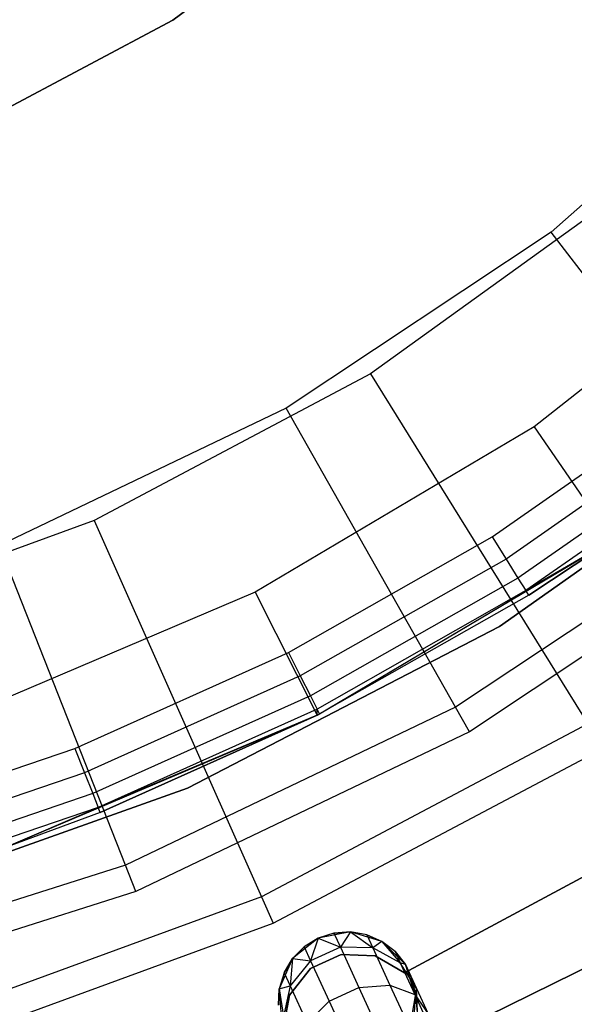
# Model space of a CAD drawing. Extents: x -102 to 101, y -101 to 102.
# Tile 144 of 256: x 12 to 20, y -38 to -23. Entities that reach past the tile are written whole.
import ezdxf

# ---------------------------------------------------------------- set-up
doc = ezdxf.new("R2010")
doc.units = 0
doc.header["$LTSCALE"] = 25.4
doc.layers.get('0').update_dxf_attribs({"linetype": 'CONTINUOUS'})

# ---------------------------------------------------------------- blocks, each defined once
blk = doc.blocks.new('NL2500012268_STL')
at = {"color": 0}
for p, q in [((117.375, -23.229, 1717), (120.747, -20.709, 1717)), ((120.747, -20.709, 1641), (117.375, -23.229, 1641)), ((117.375, -23.229, 1717), (120.747, -20.709, 1717)), ((120.747, -20.709, 1641), (117.375, -23.229, 1641)), ((113.657, -25.205, 1717), (117.375, -23.229, 1717)), ((117.375, -23.229, 1641), (113.657, -25.205, 1641)), ((113.657, -25.205, 1717), (117.375, -23.229, 1717)), ((117.375, -23.229, 1641), (113.657, -25.205, 1641)), ((117.375, -23.229, 1717), (117.375, -23.229, 1641)), ((117.375, -23.229, 1717), (117.375, -23.229, 1641)), ((126.346, -23.241, 327.5), (122.881, -26.314, 327.5)), ((126.346, -23.241, 327.5), (122.881, -26.314, 327.5)), ((123.952, -25.711, 329), (120.253, -28.373, 329)), ((123.952, -25.711, 329), (120.253, -28.373, 329)), ((122.881, -26.314, 327.5), (119.023, -28.874, 327.5)), ((122.881, -26.314, 327.5), (119.023, -28.874, 327.5)), ((126.343, -26.217, 297.167), (122.637, -29.144, 297.167)), ((126.343, -26.217, 297.167), (122.637, -29.144, 297.167)), ((125.93, -30.277, 322.5), (122.881, -26.314, 327.5)), ((125.93, -30.277, 322.5), (122.881, -26.314, 327.5)), ((120.253, -28.373, 329), (116.227, -30.506, 329)), ((120.253, -28.373, 329), (116.227, -30.506, 329)), ((120.253, -28.373, 329), (123.415, -33.466, 323.005)), ((120.253, -28.373, 329), (123.415, -33.466, 323.005)), ((119.023, -28.874, 327.5), (114.846, -30.872, 327.5)), ((119.023, -28.874, 327.5), (114.846, -30.872, 327.5)), ((121.491, -33.223, 322.5), (119.023, -28.874, 327.5)), ((121.491, -33.223, 322.5), (119.023, -28.874, 327.5)), ((122.022, -30.746, 314.167), (124.815, -28.795, 314.167)), ((122.022, -30.746, 314.167), (124.815, -28.795, 314.167)), ((122.637, -29.144, 297.167), (118.574, -31.551, 297.167)), ((122.637, -29.144, 297.167), (118.574, -31.551, 297.167)), ((122.131, -32.047, 333), (126.312, -29.095, 333)), ((126.312, -29.095, 335), (122.131, -32.047, 335)), ((126.312, -29.095, 335), (122.131, -32.047, 335)), ((122.131, -32.047, 333), (126.312, -29.095, 333)), ((125.049, -29.098, 314.091), (122.226, -31.07, 314.091)), ((125.049, -29.098, 314.091), (122.226, -31.07, 314.091)), ((122.637, -29.144, 297.167), (123.769, -30.793, 299.167)), ((122.637, -29.144, 297.167), (123.769, -30.793, 299.167)), ((125.247, -29.355, 313.874), (122.399, -31.344, 313.874)), ((125.247, -29.355, 313.874), (122.399, -31.344, 313.874)), ((125.379, -29.527, 313.55), (122.514, -31.527, 313.55)), ((125.379, -29.527, 313.55), (122.514, -31.527, 313.55)), ((125.93, -30.277, 322.5), (121.491, -33.223, 322.5)), ((125.93, -30.277, 322.5), (121.491, -33.223, 322.5)), ((116.227, -30.506, 329), (111.947, -32.071, 329)), ((116.227, -30.506, 329), (111.947, -32.071, 329)), ((116.227, -30.506, 329), (118.665, -35.982, 323.005)), ((116.227, -30.506, 329), (118.665, -35.982, 323.005)), ((126.18, -30.602, 299), (121.693, -33.58, 299)), ((126.18, -30.602, 299), (121.693, -33.58, 299)), ((119.057, -32.427, 314.167), (122.022, -30.746, 314.167)), ((119.057, -32.427, 314.167), (122.022, -30.746, 314.167)), ((122.022, -30.746, 314.167), (122.226, -31.07, 314.091)), ((122.022, -30.746, 314.167), (122.226, -31.07, 314.091)), ((116.684, -35.522, 322.5), (114.846, -30.872, 327.5)), ((116.684, -35.522, 322.5), (114.846, -30.872, 327.5)), ((119.476, -33.336, 299.167), (123.769, -30.793, 299.167)), ((119.476, -33.336, 299.167), (123.769, -30.793, 299.167)), ((119.509, -33.319, 313.167), (123.769, -30.793, 299.167)), ((119.509, -33.319, 313.167), (123.769, -30.793, 299.167)), ((123.769, -30.793, 313.167), (122.514, -31.527, 313.55)), ((123.769, -30.793, 313.167), (122.514, -31.527, 313.55)), ((123.769, -30.793, 313.167), (122.555, -31.592, 313.167)), ((122.555, -31.592, 313.167), (123.769, -30.793, 299.167)), ((122.555, -31.592, 313.167), (123.769, -30.793, 299.167)), ((123.769, -30.793, 313.167), (122.555, -31.592, 313.167)), ((122.226, -31.07, 314.091), (119.23, -32.768, 314.091)), ((122.226, -31.07, 314.091), (119.23, -32.768, 314.091)), ((122.226, -31.07, 314.091), (122.399, -31.344, 313.874)), ((122.226, -31.07, 314.091), (122.399, -31.344, 313.874)), ((122.399, -31.344, 313.874), (119.377, -33.057, 313.874)), ((122.399, -31.344, 313.874), (119.377, -33.057, 313.874)), ((122.399, -31.344, 313.874), (122.514, -31.527, 313.55)), ((122.399, -31.344, 313.874), (122.514, -31.527, 313.55)), ((118.574, -31.551, 297.167), (114.226, -33.394, 297.167)), ((118.574, -31.551, 297.167), (114.226, -33.394, 297.167)), ((118.574, -31.551, 297.167), (119.476, -33.336, 299.167)), ((118.574, -31.551, 297.167), (119.476, -33.336, 299.167)), ((122.514, -31.527, 313.55), (119.475, -33.251, 313.55)), ((122.514, -31.527, 313.55), (119.475, -33.251, 313.55)), ((122.555, -31.592, 313.167), (119.509, -33.319, 313.167)), ((122.555, -31.592, 313.167), (119.509, -33.319, 313.167)), ((122.555, -31.592, 313.167), (122.514, -31.527, 313.55)), ((122.555, -31.592, 313.167), (122.514, -31.527, 313.55)), ((117.586, -34.402, 333), (122.131, -32.047, 333)), ((122.131, -32.047, 335), (117.586, -34.402, 335)), ((122.131, -32.047, 335), (117.586, -34.402, 335)), ((117.586, -34.402, 333), (122.131, -32.047, 333)), ((122.131, -32.047, 335), (122.131, -32.047, 333)), ((122.131, -32.047, 335), (122.131, -32.047, 333)), ((115.949, -33.822, 314.167), (119.057, -32.427, 314.167)), ((115.949, -33.822, 314.167), (119.057, -32.427, 314.167)), ((119.057, -32.427, 314.167), (119.23, -32.768, 314.091)), ((119.057, -32.427, 314.167), (119.23, -32.768, 314.091)), ((119.23, -32.768, 314.091), (116.089, -34.178, 314.091)), ((119.23, -32.768, 314.091), (116.089, -34.178, 314.091)), ((119.23, -32.768, 314.091), (119.377, -33.057, 313.874)), ((119.23, -32.768, 314.091), (119.377, -33.057, 313.874)), ((119.377, -33.057, 313.874), (116.208, -34.48, 313.874)), ((119.377, -33.057, 313.874), (116.208, -34.48, 313.874)), ((119.377, -33.057, 313.874), (119.475, -33.251, 313.55)), ((119.377, -33.057, 313.874), (119.475, -33.251, 313.55)), ((121.491, -33.223, 322.5), (116.684, -35.522, 322.5)), ((121.491, -33.223, 322.5), (116.684, -35.522, 322.5)), ((121.693, -33.58, 299), (121.491, -33.223, 322.5)), ((121.693, -33.58, 299), (121.491, -33.223, 322.5)), ((114.882, -35.283, 299.167), (119.476, -33.336, 299.167)), ((114.882, -35.283, 299.167), (119.476, -33.336, 299.167)), ((119.475, -33.251, 313.55), (116.287, -34.682, 313.55)), ((119.475, -33.251, 313.55), (116.287, -34.682, 313.55)), ((119.476, -33.336, 313.167), (116.287, -34.682, 313.55)), ((119.476, -33.336, 313.167), (116.287, -34.682, 313.55)), ((119.476, -33.336, 313.167), (116.315, -34.753, 313.167)), ((116.315, -34.753, 313.167), (119.476, -33.336, 299.167)), ((116.315, -34.753, 313.167), (119.476, -33.336, 299.167)), ((119.476, -33.336, 313.167), (116.315, -34.753, 313.167)), ((119.476, -33.336, 313.167), (119.475, -33.251, 313.55)), ((119.509, -33.319, 313.167), (119.475, -33.251, 313.55)), ((119.476, -33.336, 313.167), (119.475, -33.251, 313.55)), ((119.509, -33.319, 313.167), (119.475, -33.251, 313.55)), ((119.509, -33.319, 313.167), (119.476, -33.336, 299.167)), ((119.509, -33.319, 313.167), (119.476, -33.336, 313.167)), ((119.509, -33.319, 313.167), (119.476, -33.336, 299.167)), ((119.509, -33.319, 313.167), (119.476, -33.336, 313.167)), ((119.476, -33.336, 313.167), (119.476, -33.336, 299.167)), ((119.476, -33.336, 313.167), (119.476, -33.336, 299.167)), ((123.415, -33.466, 323.005), (118.665, -35.982, 323.005)), ((123.415, -33.466, 323.005), (118.665, -35.982, 323.005)), ((121.693, -33.58, 299), (116.835, -35.904, 299)), ((121.693, -33.58, 299), (116.835, -35.904, 299)), ((112.723, -34.921, 314.167), (115.949, -33.822, 314.167)), ((112.723, -34.921, 314.167), (115.949, -33.822, 314.167)), ((115.949, -33.822, 314.167), (116.089, -34.178, 314.091)), ((115.949, -33.822, 314.167), (116.089, -34.178, 314.091)), ((118.835, -36.365, 299), (123.636, -33.822, 299)), ((118.835, -36.365, 299), (123.636, -33.822, 299)), ((116.089, -34.178, 314.091), (112.829, -35.289, 314.091)), ((116.089, -34.178, 314.091), (112.829, -35.289, 314.091)), ((116.089, -34.178, 314.091), (116.208, -34.48, 313.874)), ((116.089, -34.178, 314.091), (116.208, -34.48, 313.874)), ((112.764, -36.116, 333), (117.586, -34.402, 333)), ((117.586, -34.402, 335), (112.764, -36.116, 335)), ((117.586, -34.402, 335), (112.764, -36.116, 335)), ((112.764, -36.116, 333), (117.586, -34.402, 333)), ((116.208, -34.48, 313.874), (112.919, -35.6, 313.874)), ((116.208, -34.48, 313.874), (112.919, -35.6, 313.874)), ((116.208, -34.48, 313.874), (116.287, -34.682, 313.55)), ((116.208, -34.48, 313.874), (116.287, -34.682, 313.55)), ((117.586, -34.402, 335), (117.586, -34.402, 333)), ((117.586, -34.402, 335), (117.586, -34.402, 333)), ((116.287, -34.682, 313.55), (112.979, -35.808, 313.55)), ((116.287, -34.682, 313.55), (112.979, -35.808, 313.55)), ((114.882, -35.283, 313.167), (116.287, -34.682, 313.55)), ((114.882, -35.283, 313.167), (116.287, -34.682, 313.55)), ((116.315, -34.753, 313.167), (114.882, -35.283, 299.167)), ((116.315, -34.753, 313.167), (114.882, -35.283, 299.167)), ((116.315, -34.753, 313.167), (114.882, -35.283, 313.167)), ((116.315, -34.753, 313.167), (114.882, -35.283, 313.167)), ((116.315, -34.753, 313.167), (116.287, -34.682, 313.55)), ((116.315, -34.753, 313.167), (116.287, -34.682, 313.55)), ((116.684, -35.522, 322.5), (111.605, -37.13, 322.5)), ((116.684, -35.522, 322.5), (111.605, -37.13, 322.5)), ((116.835, -35.904, 299), (116.684, -35.522, 322.5)), ((116.835, -35.904, 299), (116.684, -35.522, 322.5)), ((123.512, -35.603, 335), (120.747, -37.085, 335)), ((120.747, -37.085, 333), (123.512, -35.603, 333)), ((120.747, -37.085, 333), (123.512, -35.603, 333)), ((123.512, -35.603, 335), (120.747, -37.085, 335)), ((116.835, -35.904, 299), (111.701, -37.529, 299)), ((116.835, -35.904, 299), (111.701, -37.529, 299)), ((118.665, -35.982, 323.005), (113.617, -37.828, 323.005)), ((118.665, -35.982, 323.005), (113.617, -37.828, 323.005)), ((118.665, -35.982, 323.005), (118.835, -36.365, 299)), ((118.665, -35.982, 323.005), (118.835, -36.365, 299)), ((113.734, -38.231, 299), (118.835, -36.365, 299)), ((113.734, -38.231, 299), (118.835, -36.365, 299)), ((119.96, -36.491, 335), (119.49, -36.581, 335)), ((119.96, -36.491, 335), (119.49, -36.581, 335)), ((119.72, -36.507, 329.5), (119.49, -36.581, 335)), ((119.72, -36.507, 329.5), (119.49, -36.581, 335)), ((119.72, -36.507, 329.5), (119.49, -36.581, 329.5)), ((119.72, -36.507, 329.5), (119.49, -36.581, 329.5)), ((119.96, -36.491, 329.5), (119.72, -36.507, 329.5)), ((119.72, -36.507, 329.5), (119.96, -36.491, 335)), ((119.72, -36.507, 329.5), (119.96, -36.491, 335)), ((119.96, -36.491, 329.5), (119.72, -36.507, 329.5)), ((119.72, -36.507, 329.5), (119.814, -36.713, 328.363)), ((119.72, -36.507, 329.5), (119.814, -36.713, 328.363)), ((119.96, -36.491, 329.5), (119.814, -36.713, 328.363)), ((119.96, -36.491, 329.5), (119.814, -36.713, 328.363)), ((120.418, -36.629, 335), (119.96, -36.491, 335)), ((120.198, -36.532, 329.5), (119.96, -36.491, 335)), ((120.418, -36.629, 335), (119.96, -36.491, 335)), ((120.198, -36.532, 329.5), (119.96, -36.491, 329.5)), ((119.96, -36.491, 329.5), (119.96, -36.491, 335)), ((120.198, -36.532, 329.5), (119.96, -36.491, 335)), ((119.96, -36.491, 329.5), (119.96, -36.491, 335)), ((119.96, -36.491, 329.5), (120.285, -36.722, 328.448)), ((120.198, -36.532, 329.5), (119.96, -36.491, 329.5)), ((119.96, -36.491, 329.5), (120.285, -36.722, 328.448)), ((119.49, -36.581, 335), (119.116, -36.879, 335)), ((119.49, -36.581, 335), (119.116, -36.879, 335)), ((119.49, -36.581, 335), (119.285, -36.707, 329.5)), ((119.49, -36.581, 329.5), (119.285, -36.707, 329.5)), ((119.49, -36.581, 335), (119.285, -36.707, 329.5)), ((119.49, -36.581, 329.5), (119.285, -36.707, 329.5)), ((119.49, -36.581, 329.5), (119.379, -36.913, 328.363)), ((119.49, -36.581, 329.5), (119.379, -36.913, 328.363)), ((119.49, -36.581, 329.5), (119.49, -36.581, 335)), ((119.49, -36.581, 329.5), (119.49, -36.581, 335)), ((119.49, -36.581, 329.5), (119.814, -36.713, 328.363)), ((119.49, -36.581, 329.5), (119.814, -36.713, 328.363)), ((120.418, -36.629, 329.5), (120.198, -36.532, 329.5)), ((120.198, -36.532, 329.5), (120.418, -36.629, 335)), ((120.198, -36.532, 329.5), (120.418, -36.629, 335)), ((120.198, -36.532, 329.5), (120.285, -36.722, 328.448)), ((120.198, -36.532, 329.5), (120.285, -36.722, 328.448)), ((120.418, -36.629, 329.5), (120.198, -36.532, 329.5)), ((120.418, -36.629, 329.5), (120.285, -36.722, 328.448)), ((120.418, -36.629, 329.5), (120.285, -36.722, 328.448)), ((120.76, -36.965, 335), (120.418, -36.629, 335)), ((120.609, -36.776, 329.5), (120.418, -36.629, 335)), ((120.76, -36.965, 335), (120.418, -36.629, 335)), ((120.609, -36.776, 329.5), (120.418, -36.629, 329.5)), ((120.418, -36.629, 329.5), (120.418, -36.629, 335)), ((120.609, -36.776, 329.5), (120.418, -36.629, 335)), ((120.418, -36.629, 329.5), (120.418, -36.629, 335)), ((120.418, -36.629, 329.5), (120.684, -36.939, 328.599)), ((120.609, -36.776, 329.5), (120.418, -36.629, 329.5)), ((120.418, -36.629, 329.5), (120.684, -36.939, 328.599)), ((123.869, -36.77, 336), (118.78, -39.271, 336)), ((118.78, -39.271, 328.5), (123.869, -36.77, 328.5)), ((118.78, -39.271, 328.5), (123.869, -36.77, 328.5)), ((123.869, -36.77, 336), (118.78, -39.271, 336)), ((119.285, -36.707, 329.5), (119.116, -36.879, 335)), ((119.285, -36.707, 329.5), (119.116, -36.879, 329.5)), ((119.285, -36.707, 329.5), (119.116, -36.879, 335)), ((119.285, -36.707, 329.5), (119.116, -36.879, 329.5)), ((119.285, -36.707, 329.5), (119.379, -36.913, 328.363)), ((119.285, -36.707, 329.5), (119.379, -36.913, 328.363)), ((119.814, -36.713, 328.363), (119.379, -36.913, 328.363)), ((119.814, -36.713, 328.363), (119.379, -36.913, 328.363)), ((120.285, -36.722, 328.448), (119.814, -36.713, 328.363)), ((119.814, -36.713, 328.363), (120.083, -37.298, 327.399)), ((119.814, -36.713, 328.363), (120.083, -37.298, 327.399)), ((120.285, -36.722, 328.448), (119.814, -36.713, 328.363)), ((120.684, -36.939, 328.599), (120.285, -36.722, 328.448)), ((120.285, -36.722, 328.448), (120.534, -37.263, 327.557)), ((120.285, -36.722, 328.448), (120.534, -37.263, 327.557)), ((120.684, -36.939, 328.599), (120.285, -36.722, 328.448)), ((120.76, -36.965, 329.5), (120.609, -36.776, 329.5)), ((120.609, -36.776, 329.5), (120.76, -36.965, 335)), ((120.609, -36.776, 329.5), (120.76, -36.965, 335)), ((120.609, -36.776, 329.5), (120.684, -36.939, 328.599)), ((120.609, -36.776, 329.5), (120.684, -36.939, 328.599)), ((120.76, -36.965, 329.5), (120.609, -36.776, 329.5)), ((119.116, -36.879, 335), (118.923, -37.317, 335)), ((119.116, -36.879, 335), (118.923, -37.317, 335)), ((119.116, -36.879, 329.5), (118.993, -37.086, 329.5)), ((118.993, -37.086, 329.5), (119.116, -36.879, 335)), ((118.993, -37.086, 329.5), (119.116, -36.879, 335)), ((119.116, -36.879, 329.5), (118.993, -37.086, 329.5)), ((119.116, -36.879, 329.5), (119.08, -37.276, 328.448)), ((119.116, -36.879, 329.5), (119.08, -37.276, 328.448)), ((119.379, -36.913, 328.363), (119.08, -37.276, 328.448)), ((119.379, -36.913, 328.363), (119.08, -37.276, 328.448)), ((119.116, -36.879, 329.5), (119.116, -36.879, 335)), ((119.116, -36.879, 329.5), (119.116, -36.879, 335)), ((119.116, -36.879, 329.5), (119.379, -36.913, 328.363)), ((119.116, -36.879, 329.5), (119.379, -36.913, 328.363)), ((119.825, -36.818, 335), (119.377, -37.024, 335)), ((119.377, -37.024, 333), (119.825, -36.818, 333)), ((119.377, -37.024, 333), (119.825, -36.818, 333)), ((119.825, -36.818, 335), (119.377, -37.024, 335)), ((119.379, -36.913, 328.363), (119.649, -37.498, 327.399)), ((119.379, -36.913, 328.363), (119.649, -37.498, 327.399)), ((120.319, -36.84, 335), (119.825, -36.818, 335)), ((119.825, -36.818, 335), (119.825, -36.818, 333)), ((119.825, -36.818, 333), (120.319, -36.84, 333)), ((119.825, -36.818, 335), (119.825, -36.818, 333)), ((119.825, -36.818, 333), (120.319, -36.84, 333)), ((120.319, -36.84, 335), (119.825, -36.818, 335)), ((120.747, -37.085, 335), (120.319, -36.84, 335)), ((120.319, -36.84, 335), (120.319, -36.84, 333)), ((120.319, -36.84, 333), (120.747, -37.085, 333)), ((120.319, -36.84, 335), (120.319, -36.84, 333)), ((120.319, -36.84, 333), (120.747, -37.085, 333)), ((120.747, -37.085, 335), (120.319, -36.84, 335)), ((120.76, -36.965, 329.5), (120.684, -36.939, 328.599)), ((120.76, -36.965, 329.5), (120.684, -36.939, 328.599)), ((120.92, -37.314, 328.781), (120.684, -36.939, 328.599)), ((120.684, -36.939, 328.599), (120.898, -37.403, 327.835)), ((120.684, -36.939, 328.599), (120.898, -37.403, 327.835)), ((120.92, -37.314, 328.781), (120.684, -36.939, 328.599)), ((118.993, -37.086, 329.5), (118.923, -37.317, 335)), ((118.993, -37.086, 329.5), (118.923, -37.317, 329.5)), ((118.993, -37.086, 329.5), (118.923, -37.317, 335)), ((118.993, -37.086, 329.5), (118.923, -37.317, 329.5)), ((118.993, -37.086, 329.5), (119.08, -37.276, 328.448)), ((118.993, -37.086, 329.5), (119.08, -37.276, 328.448)), ((119.377, -37.024, 335), (119.072, -37.413, 335)), ((119.072, -37.413, 333), (119.377, -37.024, 333)), ((119.072, -37.413, 333), (119.377, -37.024, 333)), ((119.377, -37.024, 335), (119.072, -37.413, 335)), ((119.377, -37.024, 335), (119.377, -37.024, 333)), ((119.377, -37.024, 335), (119.377, -37.024, 333)), ((120.747, -37.085, 335), (120.747, -37.085, 333)), ((120.747, -37.085, 335), (120.747, -37.085, 333)), ((120.906, -37.421, 335), (120.76, -36.965, 335)), ((120.86, -37.184, 329.5), (120.76, -36.965, 335)), ((120.906, -37.421, 335), (120.76, -36.965, 335)), ((120.86, -37.184, 329.5), (120.76, -36.965, 335)), ((120.76, -36.965, 329.5), (120.92, -37.314, 328.781)), ((120.76, -36.965, 329.5), (120.76, -36.965, 335)), ((120.76, -36.965, 329.5), (120.76, -36.965, 335)), ((120.76, -36.965, 329.5), (120.92, -37.314, 328.781)), ((120.906, -37.421, 329.5), (120.86, -37.184, 329.5)), ((120.86, -37.184, 329.5), (120.906, -37.421, 335)), ((120.86, -37.184, 329.5), (120.906, -37.421, 335)), ((120.86, -37.184, 329.5), (120.92, -37.314, 328.781)), ((120.86, -37.184, 329.5), (120.92, -37.314, 328.781)), ((120.906, -37.421, 329.5), (120.86, -37.184, 329.5)), ((118.923, -37.317, 329.5), (118.91, -37.558, 329.5)), ((118.91, -37.558, 329.5), (118.923, -37.317, 335)), ((118.91, -37.558, 329.5), (118.923, -37.317, 335)), ((118.923, -37.317, 329.5), (118.91, -37.558, 329.5)), ((118.923, -37.317, 329.5), (119.08, -37.276, 328.448)), ((118.923, -37.317, 329.5), (119.08, -37.276, 328.448)), ((118.923, -37.317, 335), (118.956, -37.795, 335)), ((118.923, -37.317, 329.5), (118.923, -37.317, 335)), ((118.923, -37.317, 329.5), (118.923, -37.317, 335)), ((118.923, -37.317, 335), (118.956, -37.795, 335)), ((118.923, -37.317, 329.5), (118.985, -37.721, 328.599)), ((118.923, -37.317, 329.5), (118.985, -37.721, 328.599)), ((119.08, -37.276, 328.448), (118.985, -37.721, 328.599)), ((119.08, -37.276, 328.448), (118.985, -37.721, 328.599)), ((119.08, -37.276, 328.448), (119.329, -37.818, 327.557)), ((119.08, -37.276, 328.448), (119.329, -37.818, 327.557)), ((119.649, -37.498, 327.399), (120.083, -37.298, 327.399)), ((119.649, -37.498, 327.399), (120.083, -37.298, 327.399)), ((120.083, -37.298, 327.399), (120.534, -37.263, 327.557)), ((120.083, -37.298, 327.399), (120.534, -37.263, 327.557)), ((120.083, -37.298, 327.399), (120.486, -38.173, 326.755)), ((120.083, -37.298, 327.399), (120.486, -38.173, 326.755)), ((120.534, -37.263, 327.557), (120.907, -38.073, 326.961)), ((120.534, -37.263, 327.557), (120.907, -38.073, 326.961)), ((120.534, -37.263, 327.557), (120.898, -37.403, 327.835)), ((120.534, -37.263, 327.557), (120.898, -37.403, 327.835)), ((120.906, -37.421, 329.5), (120.92, -37.314, 328.781)), ((120.906, -37.421, 329.5), (120.92, -37.314, 328.781)), ((120.939, -37.76, 328.952), (120.92, -37.314, 328.781)), ((120.92, -37.314, 328.781), (121.09, -37.684, 328.171)), ((120.92, -37.314, 328.781), (121.09, -37.684, 328.171)), ((120.939, -37.76, 328.952), (120.92, -37.314, 328.781)), ((119.072, -37.413, 335), (118.978, -37.898, 335)), ((118.978, -37.898, 333), (119.072, -37.413, 333)), ((118.978, -37.898, 333), (119.072, -37.413, 333)), ((119.072, -37.413, 335), (118.978, -37.898, 335)), ((119.072, -37.413, 335), (119.072, -37.413, 333)), ((119.072, -37.413, 335), (119.072, -37.413, 333)), ((119.329, -37.818, 327.557), (119.649, -37.498, 327.399)), ((119.329, -37.818, 327.557), (119.649, -37.498, 327.399)), ((119.649, -37.498, 327.399), (120.051, -38.373, 326.755)), ((119.649, -37.498, 327.399), (120.051, -38.373, 326.755)), ((120.823, -37.892, 335), (120.906, -37.421, 335)), ((120.823, -37.892, 335), (120.906, -37.421, 335)), ((120.893, -37.661, 329.5), (120.906, -37.421, 335)), ((120.893, -37.661, 329.5), (120.906, -37.421, 329.5)), ((120.893, -37.661, 329.5), (120.906, -37.421, 335)), ((120.893, -37.661, 329.5), (120.906, -37.421, 329.5)), ((120.898, -37.403, 327.835), (121.217, -38.097, 327.325)), ((120.898, -37.403, 327.835), (121.217, -38.097, 327.325)), ((120.898, -37.403, 327.835), (121.09, -37.684, 328.171)), ((120.898, -37.403, 327.835), (121.09, -37.684, 328.171)), ((120.906, -37.421, 329.5), (120.906, -37.421, 335)), ((120.906, -37.421, 329.5), (120.906, -37.421, 335)), ((120.906, -37.421, 329.5), (120.939, -37.76, 328.952)), ((120.906, -37.421, 329.5), (120.939, -37.76, 328.952))]:
    blk.add_line(p, q, dxfattribs=at)

msp = doc.modelspace()

# ---------------------------------------------------------------- block references
at = {"color": 0}
msp.add_blockref('NL2500012268_STL', (-103.369, -0.081, -1716.928), dxfattribs=at)

doc.saveas('drawing.dxf')
